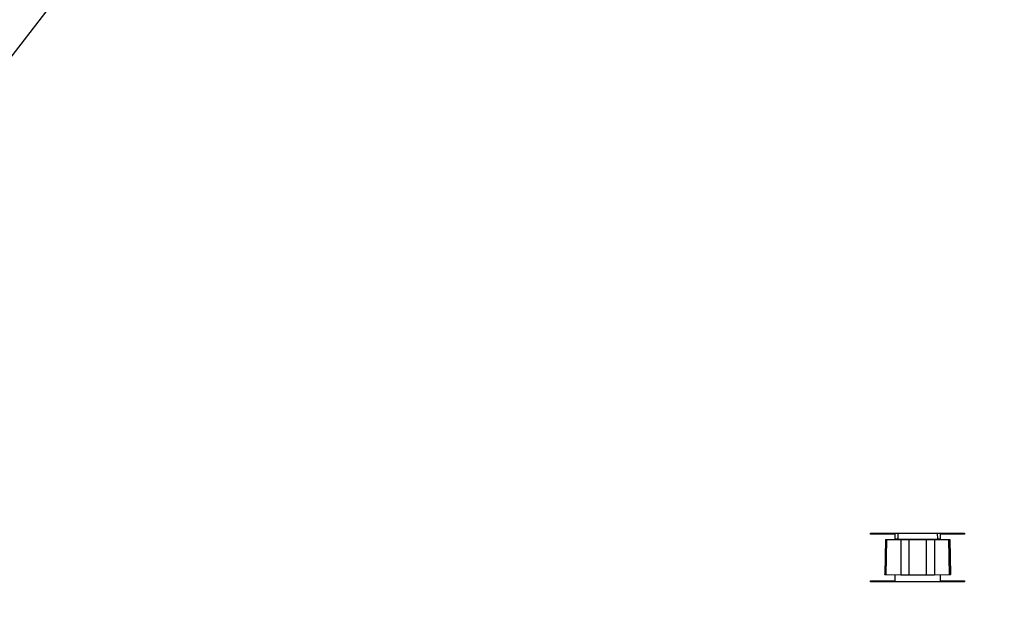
# Model space of a CAD drawing. Extents: x 30 to 410, y 34 to 287.
# Tile 34 of 50: x 224 to 244, y 89 to 102. Entities that reach past the tile are written whole.
import ezdxf

# ---------------------------------------------------------------- set-up
doc = ezdxf.new("R2010")
doc.units = 0
doc.header["$LTSCALE"] = 23.1
doc.layers.get('0').update_dxf_attribs({"linetype": 'CONTINUOUS'})
doc.layers.add('ALL_DIM', color=7, linetype='CONTINUOUS')
doc.dimstyles.get("Standard").update_dxf_attribs({"dimtxt": 2.5, "dimasz": 2.5, "dimexe": 1.25, "dimexo": 0.625, "dimtad": 1, "dimcen": 2.5, "dimazin": 3, "dimtfac": 1, "dimtmove": 0, "dimatfit": 3})

# ---------------------------------------------------------------- blocks, each defined once
blk = doc.blocks.new('_OPEN')
at = {"color": 0, "linetype": 'BYBLOCK'}
for p, q in [((0, 0), (-1, 0.25)), ((-1, -0.25), (0, 0)), ((-1, 0), (0, 0))]:
    blk.add_line(p, q, dxfattribs=at)
blk = doc.blocks.new('*D27')
at = {"layer": 'ALL_DIM', "color": 2, "linetype": 'CONTINUOUS'}
for p, q in [((192.244, 58.622), (192.244, 168.814)), ((242.664, 140.964), (242.664, 168.814)), ((192.244, 167.814), (217.454, 167.814)), ((242.664, 167.814), (217.454, 167.814))]:
    blk.add_line(p, q, dxfattribs=at)
at = {"layer": 'ALL_DIM', "color": 2, "linetype": 'CONTINUOUS', "xscale": 2, "yscale": 2, "zscale": 2, "rotation": 180}
blk.add_blockref('_OPEN', (192.244, 167.814), dxfattribs=at)
at = {"layer": 'ALL_DIM', "color": 2, "linetype": 'CONTINUOUS', "xscale": 2, "yscale": 2, "zscale": 2}
blk.add_blockref('_OPEN', (242.664, 167.814), dxfattribs=at)
blk = doc.blocks.new('*D31')
at = {"layer": 'ALL_DIM', "color": 2, "linetype": 'CONTINUOUS'}
for p, q in [((192.244, 58.622), (192.244, 181.99)), ((240.464, 175.772), (240.464, 181.99)), ((192.244, 180.99), (216.354, 180.99)), ((240.464, 180.99), (216.354, 180.99)), ((240.464, 150.964), (240.464, 173.764))]:
    blk.add_line(p, q, dxfattribs=at)
at = {"layer": 'ALL_DIM', "color": 2, "linetype": 'CONTINUOUS', "xscale": 2, "yscale": 2, "zscale": 2, "rotation": 180}
blk.add_blockref('_OPEN', (192.244, 180.99), dxfattribs=at)
at = {"layer": 'ALL_DIM', "color": 2, "linetype": 'CONTINUOUS', "xscale": 2, "yscale": 2, "zscale": 2}
blk.add_blockref('_OPEN', (240.464, 180.99), dxfattribs=at)
blk = doc.blocks.new('*D32')
at = {"layer": 'ALL_DIM', "color": 2, "linetype": 'CONTINUOUS'}
for p, q in [((192.244, 58.622), (192.244, 175.718)), ((241.664, 168.795), (241.664, 175.718)), ((192.244, 174.718), (216.954, 174.718)), ((241.664, 174.718), (216.954, 174.718)), ((241.664, 145.164), (241.664, 166.718))]:
    blk.add_line(p, q, dxfattribs=at)
at = {"layer": 'ALL_DIM', "color": 2, "linetype": 'CONTINUOUS', "xscale": 2, "yscale": 2, "zscale": 2, "rotation": 180}
blk.add_blockref('_OPEN', (192.244, 174.718), dxfattribs=at)
at = {"layer": 'ALL_DIM', "color": 2, "linetype": 'CONTINUOUS', "xscale": 2, "yscale": 2, "zscale": 2}
blk.add_blockref('_OPEN', (241.664, 174.718), dxfattribs=at)
blk = doc.blocks.new('*D35')
at = {"layer": 'ALL_DIM', "color": 2, "linetype": 'CONTINUOUS'}
for p, q in [((192.244, 58.622), (192.244, 188.933)), ((270.352, 140.964), (270.352, 188.933)), ((192.244, 187.933), (231.298, 187.933)), ((270.352, 187.933), (231.298, 187.933))]:
    blk.add_line(p, q, dxfattribs=at)
at = {"layer": 'ALL_DIM', "color": 2, "linetype": 'CONTINUOUS', "xscale": 2, "yscale": 2, "zscale": 2, "rotation": 180}
blk.add_blockref('_OPEN', (192.244, 187.933), dxfattribs=at)
at = {"layer": 'ALL_DIM', "color": 2, "linetype": 'CONTINUOUS', "xscale": 2, "yscale": 2, "zscale": 2}
blk.add_blockref('_OPEN', (270.352, 187.933), dxfattribs=at)
blk = doc.blocks.new('*D36')
at = {"layer": 'ALL_DIM', "color": 2, "linetype": 'CONTINUOUS'}
for p, q in [((192.244, 58.622), (192.244, 195.218)), ((269.336, 189.039), (269.336, 195.218)), ((192.244, 194.218), (230.79, 194.218)), ((269.336, 194.218), (230.79, 194.218)), ((269.336, 145.028), (269.336, 186.861))]:
    blk.add_line(p, q, dxfattribs=at)
at = {"layer": 'ALL_DIM', "color": 2, "linetype": 'CONTINUOUS', "xscale": 2, "yscale": 2, "zscale": 2, "rotation": 180}
blk.add_blockref('_OPEN', (192.244, 194.218), dxfattribs=at)
at = {"layer": 'ALL_DIM', "color": 2, "linetype": 'CONTINUOUS', "xscale": 2, "yscale": 2, "zscale": 2}
blk.add_blockref('_OPEN', (269.336, 194.218), dxfattribs=at)
blk = doc.blocks.new('*D39')
at = {"layer": 'ALL_DIM', "color": 2, "linetype": 'CONTINUOUS'}
for p, q in [((243.664, 139.964), (305.321, 139.964)), ((304.321, 139.964), (304.321, 98.793)), ((304.321, 57.622), (304.321, 98.793)), ((193.244, 57.622), (305.321, 57.622))]:
    blk.add_line(p, q, dxfattribs=at)
at = {"layer": 'ALL_DIM', "color": 2, "linetype": 'CONTINUOUS', "xscale": 2, "yscale": 2, "zscale": 2}
for p, rotation in [((304.321, 139.964), 90), ((304.321, 57.622), 270)]:
    blk.add_blockref('_OPEN', p, dxfattribs=dict(at, rotation=rotation))

msp = doc.modelspace()

# ---------------------------------------------------------------- linework, layer by layer
at = {"color": 7, "linetype": 'CONTINUOUS'}
for p, q in [((220.819, 97.627), (227.688, 106.549)), ((241.957, 90.622), (241.944, 89.877)), ((241.957, 90.622), (243.331, 90.622)), ((241.984, 90.622), (241.971, 89.875)), ((242.024, 90.762), (242.024, 90.742)), ((242.222, 90.636), (242.164, 90.636)), ((242.222, 90.635), (242.221, 90.622)), ((242.224, 90.762), (242.222, 90.635)), ((242.222, 90.635), (243.066, 90.636)), ((242.286, 90.622), (242.286, 89.866)), ((242.459, 90.622), (242.459, 89.864)), ((242.828, 90.622), (242.828, 89.864)), ((243.002, 90.622), (243.002, 89.866)), ((243.064, 90.762), (243.066, 90.636)), ((243.124, 90.636), (243.066, 90.636)), ((243.066, 90.636), (243.066, 90.622)), ((243.304, 90.622), (243.317, 89.875)), ((243.331, 90.622), (243.344, 89.877)), ((242.286, 89.866), (241.971, 89.875)), ((242.828, 89.864), (242.459, 89.864)), ((243.317, 89.875), (243.002, 89.866))]:
    msp.add_line(p, q, dxfattribs=at)
at = {"color": 3, "linetype": 'CONTINUOUS'}
for p, q in [((241.644, 90.762), (243.644, 90.762)), ((241.644, 90.742), (241.644, 90.762)), ((242.164, 90.742), (241.644, 90.742)), ((242.164, 90.622), (242.164, 90.742)), ((243.644, 90.742), (243.124, 90.742)), ((243.124, 90.742), (243.124, 90.622)), ((243.644, 90.762), (243.644, 90.742)), ((242.164, 89.742), (242.164, 89.869)), ((243.124, 89.869), (243.124, 89.742)), ((241.644, 89.742), (242.164, 89.742)), ((241.644, 89.722), (241.644, 89.742)), ((243.644, 89.722), (241.644, 89.722)), ((243.124, 89.742), (243.644, 89.742)), ((243.644, 89.742), (243.644, 89.722))]:
    msp.add_line(p, q, dxfattribs=at)
at = {"color": 7, "linetype": 'CONTINUOUS'}
for points in [[(241.971, 89.875), (241.956, 89.876), (241.947, 89.876), (241.944, 89.877)], [(242.459, 89.864), (242.408, 89.864), (242.359, 89.864), (242.318, 89.865), (242.286, 89.866)], [(243.002, 89.866), (242.97, 89.865), (242.928, 89.864), (242.88, 89.864), (242.828, 89.864)], [(243.344, 89.877), (243.341, 89.876), (243.332, 89.876), (243.317, 89.875)]]:
    msp.add_lwpolyline(points, dxfattribs=at)

# ---------------------------------------------------------------- dimensions: what is measured, and where the dimension line sits
at = {"layer": 'ALL_DIM', "color": 2, "linetype": 'CONTINUOUS'}
for base, p1, p2, angle, picture, middle in [((192.244, 194.218), (269.336, 145.028), (192.244, 58.622), 180, '*D36', (225.606, 194.918)), ((192.244, 187.933), (270.352, 140.964), (192.244, 58.622), 180, '*D35', (225.263, 188.633)), ((192.244, 180.99), (240.464, 150.964), (192.244, 58.622), 180, '*D31', (213.018, 181.69)), ((192.244, 174.718), (241.664, 145.164), (192.244, 58.622), 180, '*D32', (213.018, 175.418)), ((304.321, 139.964), (193.244, 57.622), (243.664, 139.964), 90, '*D39', (303.621, 94.811))]:
    dim = msp.add_linear_dim(base=base, p1=p1, p2=p2, angle=angle, dimstyle='Standard', dxfattribs=at)
    dim.commit()
    dim.dimension.update_dxf_attribs({"geometry": picture, "text_midpoint": middle, "dimtype": 128})
dim = msp.add_linear_dim(base=(242.664, 167.814), p1=(192.244, 58.622), p2=(242.664, 140.964), dimstyle='Standard', dxfattribs=at)
dim.commit()
dim.dimension.update_dxf_attribs({"geometry": '*D27', "text_midpoint": (213.148, 168.514), "dimtype": 128})

doc.saveas('drawing.dxf')
